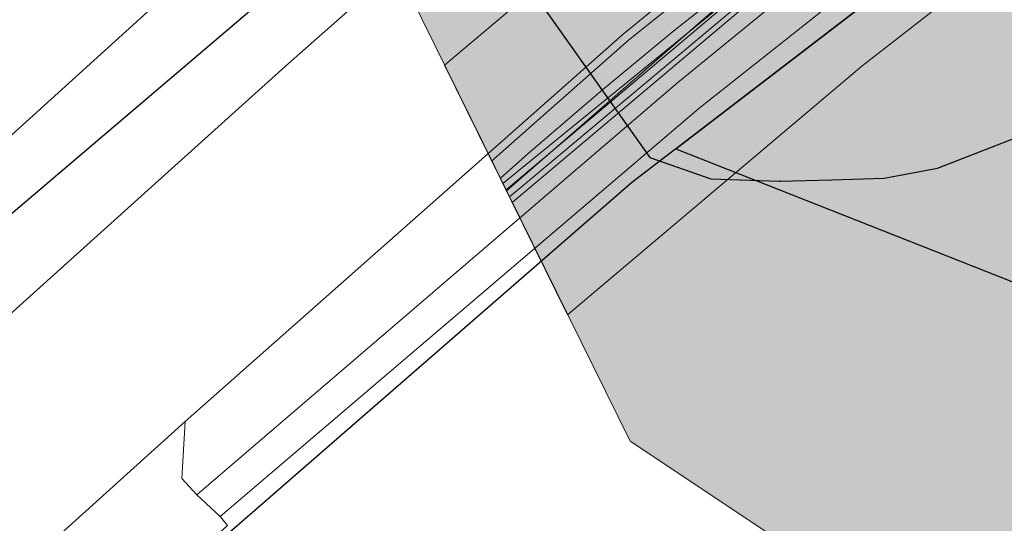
# Model space of a CAD drawing. Header units: metres. Extents: x 190798 to 192239, y 307689 to 310000.
# Tile 18 of 107: x 191122 to 191159, y 309432 to 309450. Entities that reach past the tile are written whole.
import ezdxf
from ezdxf.lldxf.tags import DXFTag

# ---------------------------------------------------------------- set-up
doc = ezdxf.new("R2010")
doc.units = ezdxf.units.M
for name, color, linetype, lineweight in [('B-WE-KL-BUISLEIDING GEVAARLIJKE INHOUD-G', 20, 'Continuous', 30), ('B-WE-KL-DATA-G', 90, 'KL-DATA-N', 5), ('B-WE-KL-ET_LS-G', 190, 'KL-LS-N', 5), ('B-WE-KL-ET_MS-G', 130, 'KL-MS-N', 5), ('B-WE-KL-WATER-G', 170, 'KL-WATER-N', 5), ('PH-BEST-KANTVERHARDING', 253, 'Continuous', 9)]:
    doc.layers.add(name, color=color, linetype=linetype, lineweight=lineweight)
doc.layers.add('B-WE-OG-INFO_EIS VOORZORGSMAATREGEL-V', color=7, linetype='Continuous', lineweight=18, true_color=0xfa194b, transparency=0.8)
doc.layers.add('B-WE-OG-INFO_EIS VOORZORGSMAATREGEL_ENEXIS NETBEHEER BV-V', color=7, linetype='Continuous', lineweight=18, true_color=0xfa194b, transparency=0.8)
doc.layers.add('B-WE-OG-INFO_EIS VOORZORGSMAATREGEL_ENEXIS NETBEHEER BV-GV', color=7, linetype='Continuous', lineweight=18, true_color=0xfa194b)
doc.layers.add('PH-BEST-KADASTRALE-GRENS', color=150, linetype='KG-KADASTRAAL-SO')
doc.layers.add('PH-BEST-KL-BUISLEIDING GEVAARLIJKE INHOUD-G1', color=30, linetype='1-500 GASUNIE')
doc.styles.add('NLCS-ISO', font='NLCS-ISO.ttf')
doc.styles.add('ROMANS', font='romans.shx')
doc.styles.get("Standard").update_dxf_attribs({"font": 'arial.ttf'})
doc.linetypes.add('1-500 GASUNIE', pattern='A,3.75,-1.5,["GASUNIE",ROMANS,S=0.6,R=0,X=-1.25,Y=-0.3],-2.75', length=8)
tags = doc.linetypes.add('KG-KADASTRAAL-SO', pattern='A,5.5,-2,["K",Standard,S=1.8,R=0,X=0,Y=-0.9],-2,5.5,-2,[5,NLCS.SHX,S=0.75,R=0,X=0,Y=0],-2', length=19).pattern_tags.tags
tags[6] = DXFTag(74, 10)
tags = doc.linetypes.add('KL-DATA-N', pattern='A,4,-1,[101,NLCS.SHX,S=0.5,R=0,X=0,Y=0],-1,4,-1,["D",Standard,S=1,R=0,X=-0.25,Y=-0.5],-1.5', length=12.5).pattern_tags.tags
tags[18] = DXFTag(74, 10)
tags = doc.linetypes.add('KL-LS-N', pattern='A,4,-1,[103,NLCS.SHX,S=0.75,R=0,X=0,Y=0],-1,4,-1,["L",Standard,S=1,R=0,X=0,Y=-0.5],-2', length=13).pattern_tags.tags
tags[18] = DXFTag(74, 10)
tags = doc.linetypes.add('KL-MS-N', pattern='A,4,-1,[103,NLCS.SHX,S=0.75,R=0,X=0,Y=0],-1,4,-1,["M",Standard,S=1,R=0,X=0,Y=-0.5],-2', length=13).pattern_tags.tags
tags[18] = DXFTag(74, 10)
doc.linetypes.add('KL-WATER-N', pattern='A,7,-0.5,[168,NLCS.SHX,S=0.75,R=0,X=0.75,Y=0],-2', length=9.5)

# ---------------------------------------------------------------- blocks, each defined once
blk = doc.blocks.new('SKL-WTB_HULP_OVERIG-SO')
at = {"color": 0, "linetype": 'ByBlock', "lineweight": 18}
for points in [[(-0.14, 0.14), (0.14, -0.14)], [(0.14, 0.14), (-0.14, -0.14)]]:
    blk.add_lwpolyline(points, dxfattribs=at)
at = {"color": 0, "linetype": 'ByBlock', "lineweight": 18, "style": 'NLCS-ISO', "flags": 1}
for tag, p in [('TYPE', (1.5, 0)), ('OMSCHRIJVING', (1.5, -3)), ('LABEL', (1.5, -1.5))]:
    blk.add_attdef(tag, p, '', height=1, dxfattribs=at)

msp = doc.modelspace()

# ---------------------------------------------------------------- hatches: boundary and pattern name
at = {"layer": 'B-WE-OG-INFO_EIS VOORZORGSMAATREGEL-V'}
msp.add_hatch(color=256, dxfattribs=at).paths.add_polyline_path([(191142.71, 309439.246), (191138.15, 309448.482), (191147.245, 309456.153), (191157.504, 309464.146), (191157.905, 309464.428), (191165.898, 309469.473), (191178.198, 309476.684), (191184.038, 309479.88), (191190.091, 309482.821), (191190.39, 309482.954), (191200.743, 309487.172), (191201.089, 309487.299), (191218.899, 309493.063), (191226.172, 309495.038), (191226.545, 309495.124), (191259.016, 309501.292), (191259.538, 309501.363), (191260.17, 309501.375), (191260.797, 309501.308), (191261.413, 309501.161), (191262.005, 309500.938), (191262.562, 309500.643), (191263.079, 309500.279), (191263.546, 309499.853), (191263.957, 309499.37), (191264.302, 309498.84), (191264.577, 309498.273), (191264.779, 309497.672), (191264.903, 309497.054), (191264.949, 309496.423), (191264.914, 309495.792), (191264.8, 309495.169), (191264.609, 309494.567), (191264.343, 309493.993), (191264.006, 309493.458), (191263.605, 309492.97), (191263.147, 309492.536), (191262.635, 309492.163), (191262.083, 309491.858), (191261.495, 309491.625), (191260.882, 309491.468), (191228.599, 309485.335), (191221.862, 309483.511), (191204.344, 309477.842), (191194.314, 309473.755), (191188.518, 309470.94), (191183.197, 309468.023), (191171.029, 309460.889), (191163.453, 309456.105), (191153.618, 309448.446)])
at = {"layer": 'B-WE-OG-INFO_EIS VOORZORGSMAATREGEL_ENEXIS NETBEHEER BV-V'}
msp.add_hatch(color=256, dxfattribs=at).paths.add_polyline_path([(191175.538, 309414.261), (191145.024, 309434.561), (191100.049, 309525.636), (191104.155, 309527.635), (191115.358, 309526.7), (191129.667, 309520.958), (191140.014, 309512.607), (191160.996, 309484.121), (191286.375, 309526.029), (191474.941, 309572.474), (191529.243, 309514.435), (191304.975, 309458.542)])

# ---------------------------------------------------------------- linework, layer by layer
at = {"layer": 'B-WE-KL-BUISLEIDING GEVAARLIJKE INHOUD-G', "ltscale": 0.2, "flags": 128}
msp.add_lwpolyline([(191126.131, 309472.819), (191127.743, 309470.526), (191130.451, 309466.697), (191138.798, 309454.894), (191143.764, 309447.872), (191145.751, 309445.061), (191148.017, 309444.277), (191150.554, 309444.187), (191150.58, 309444.188), (191152.5, 309444.243), (191154.446, 309444.299), (191156.424, 309444.676), (191162.493, 309447.026)], dxfattribs=at)
at = {"layer": 'B-WE-KL-DATA-G', "ltscale": 0.2}
for points in [[(191140.658, 309443.403), (191150.775, 309451.935), (191160.854, 309459.786), (191180.974, 309471.937), (191192.497, 309477.875), (191202.818, 309482.079), (191220.593, 309487.83), (191227.609, 309489.729), (191258.349, 309495.594), (191304.047, 309503.494), (191335.552, 309509.876), (191335.67, 309509.798)], [(191239.082, 309492.996), (191237.888, 309492.795), (191226.34, 309490.376), (191214.999, 309487.123), (191209.281, 309485.294), (191194.338, 309479.625), (191192.624, 309478.887), (191182.998, 309474.242), (191169.739, 309467.167), (191157.112, 309459.019), (191155.29, 309457.656), (191144.965, 309449.409), (191139.893, 309444.927)]]:
    msp.add_lwpolyline(points, dxfattribs=at)
at = {"layer": 'B-WE-KL-ET_LS-G', "ltscale": 0.2}
for points in [[(191140.558, 309443.605), (191140.986, 309443.972), (191149.579, 309451.163), (191158.486, 309457.852), (191166.31, 309462.93), (191166.491, 309463.052), (191176.205, 309468.576), (191184.53, 309473.061), (191188.443, 309474.907), (191194.239, 309477.812), (191203.2, 309481.531), (191210.681, 309483.946), (191214.692, 309485.21), (191227.613, 309488.823), (191239.333, 309491.279), (191261.123, 309495.314), (191274.161, 309497.964)], [(191140.558, 309443.605), (191140.986, 309443.972), (191149.579, 309451.163), (191158.486, 309457.852), (191166.31, 309462.93), (191166.491, 309463.052)], [(191140.312, 309444.104), (191150.882, 309452.718), (191160.517, 309459.816), (191160.641, 309459.935), (191160.726, 309460.061), (191160.763, 309460.21), (191160.77, 309460.277), (191160.806, 309460.493), (191160.904, 309460.681), (191160.951, 309460.732), (191161.205, 309460.976), (191161.344, 309461.1)], [(191140.312, 309444.104), (191150.882, 309452.718), (191160.517, 309459.816), (191160.641, 309459.935), (191160.726, 309460.061), (191160.763, 309460.21), (191160.77, 309460.277), (191160.806, 309460.493), (191160.843, 309460.594), (191160.904, 309460.681), (191160.951, 309460.732), (191161.205, 309460.976), (191161.344, 309461.1)]]:
    msp.add_lwpolyline(points, dxfattribs=at)
at = {"layer": 'B-WE-KL-ET_MS-G', "ltscale": 0.2}
for points in [[(191140.446, 309443.831), (191152.256, 309454.128), (191176.094, 309469.463), (191177.401, 309470.169), (191178.714, 309470.865), (191200.329, 309480.513), (191222.882, 309487.702)], [(191140.216, 309444.297), (191141.235, 309445.202), (191143.929, 309447.508), (191146.664, 309449.765), (191149.44, 309451.972), (191152.256, 309454.128), (191155.11, 309456.232), (191158.002, 309458.284), (191160.931, 309460.283)]]:
    msp.add_lwpolyline(points, dxfattribs=at)
at = {"layer": 'B-WE-KL-WATER-G', "ltscale": 0.2}
msp.add_lwpolyline([(191140.43, 309443.864), (191150.468, 309452.33), (191153.426, 309454.633), (191155.053, 309455.9), (191159.541, 309459.394), (191160.576, 309460.201), (191168.427, 309465.16), (191180.727, 309472.371), (191186.223, 309475.383), (191192.276, 309478.324), (191202.629, 309482.542), (191212.164, 309485.661), (191220.439, 309488.306), (191227.478, 309490.212), (191255.8, 309495.616), (191259.163, 309496.23), (191259.949, 309496.38)], dxfattribs=at)
at = {"layer": 'B-WE-OG-INFO_EIS VOORZORGSMAATREGEL_ENEXIS NETBEHEER BV-GV', "flags": 128}
msp.add_lwpolyline([(191175.538, 309414.261), (191145.024, 309434.561), (191100.049, 309525.636), (191104.155, 309527.635), (191115.358, 309526.7), (191129.667, 309520.958), (191140.014, 309512.607), (191160.996, 309484.121), (191286.375, 309526.029), (191474.941, 309572.474), (191529.243, 309514.435), (191304.975, 309458.542)], close=True, dxfattribs=at)
at = {"layer": 'B-WE-OG-INFO_EIS VOORZORGSMAATREGEL_ENEXIS NETBEHEER BV-GV'}
msp.add_lwpolyline([(191163.453, 309456.105), (191153.618, 309448.446), (191142.71, 309439.246), (191138.15, 309448.482), (191147.245, 309456.153), (191157.504, 309464.146), (191157.905, 309464.428), (191165.898, 309469.473)], dxfattribs=at)
at = {"layer": 'PH-BEST-KADASTRALE-GRENS'}
msp.add_line((191113.779, 309435.917), (191141.766, 309459.731), dxfattribs=at)
at = {"layer": 'PH-BEST-KADASTRALE-GRENS', "ltscale": 0.2, "flags": 128}
for points in [[(191146.726, 309445.394), (191158.411, 309454.356), (191174.402, 309464.354), (191185.6, 309470.73), (191190.188, 309472.739), (191193.298, 309470.809), (191195.304, 309469.583), (191196.147, 309468.705), (191198.346, 309473.055)], [(191146.726, 309445.394), (191145.071, 309444.125), (191130.26, 309431.251), (191095.426, 309403.177), (191086.466, 309396.076)], [(191146.726, 309445.394), (191187.968, 309429.116), (191166.425, 309376.066)]]:
    msp.add_lwpolyline(points, dxfattribs=at)
at = {"layer": 'PH-BEST-KANTVERHARDING', "color": 8}
for p, q in [((191144.772, 309449.639), (191128.534, 309435.285)), ((191146.725, 309447.783), (191128.959, 309432.577)), ((191147.573, 309446.877), (191129.824, 309431.766)), ((191128.534, 309435.285), (191118.22, 309426.02)), ((191128.959, 309432.577), (191129.824, 309431.766))]:
    msp.add_line(p, q, dxfattribs=at)
for points in [[(191130.26, 309431.251), (191145.069, 309444.129), (191158.41, 309454.361), (191169.57, 309461.59), (191185.339, 309470.61)], [(191156.939, 309459.265), (191150.779, 309454.549), (191144.772, 309449.639)], [(191158.714, 309457), (191152.58, 309452.573), (191146.725, 309447.783)], [(191159.501, 309455.937), (191153.438, 309451.538), (191147.573, 309446.877)], [(191025.917, 309369.644), (191025.779, 309371.441), (191025.802, 309372.396), (191026.466, 309374.556), (191034.425, 309379.292), (191055.112, 309392.984), (191065.428, 309399.98), (191082.987, 309413.796), (191099.146, 309426.001), (191112.585, 309437.295), (191130.698, 309453.7), (191134.673, 309455.292), (191137.02, 309452.658)], [(191127.904, 309444.534), (191132.367, 309448.547), (191136.863, 309452.523)], [(191092.475, 309412.794), (191111.901, 309430.148), (191127.904, 309444.534)], [(191128.534, 309435.285), (191128.413, 309433.181), (191128.959, 309432.577)], [(191129.824, 309431.766), (191130.097, 309431.434), (191121.951, 309424.012), (191121.587, 309424.347)]]:
    msp.add_lwpolyline(points, dxfattribs=at)

# ---------------------------------------------------------------- block references
at = {"layer": 'PH-BEST-KL-BUISLEIDING GEVAARLIJKE INHOUD-G1', "xscale": 0.1, "yscale": 0.1, "zscale": 0.1}
msp.add_blockref('SKL-WTB_HULP_OVERIG-SO', (191150.58, 309444.19), dxfattribs=at)

doc.saveas('drawing.dxf')
